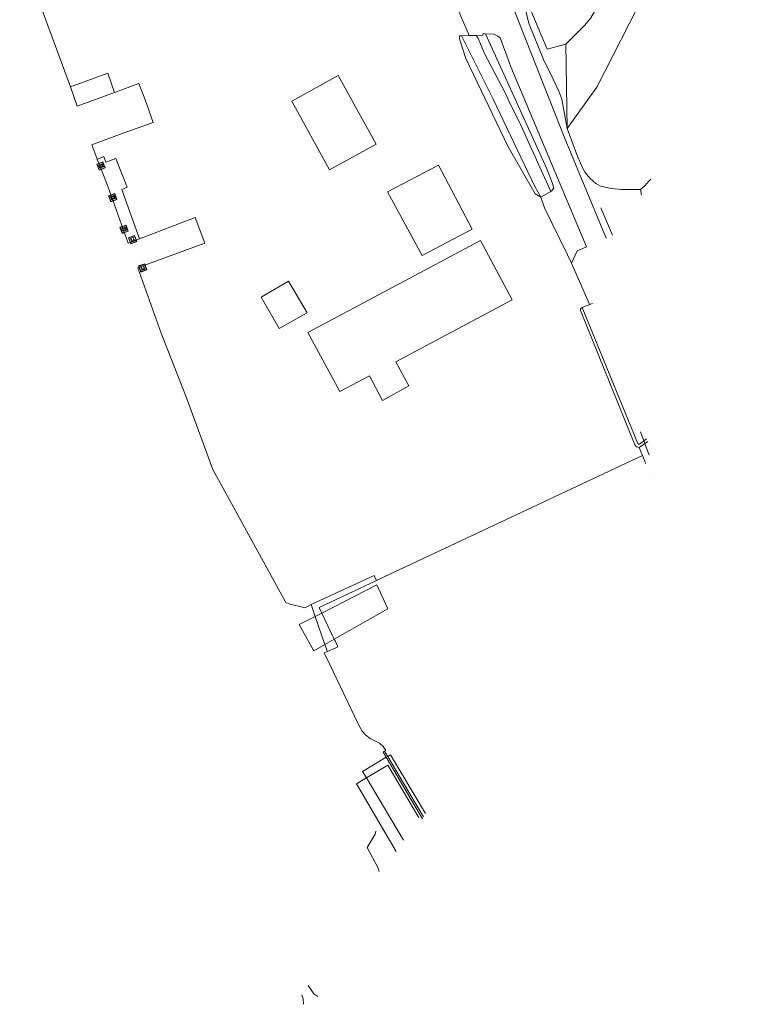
# Model space of a CAD drawing. Header units: metres. Extents: x 89888 to 94270, y 464165 to 468904.
# Tile 1 of 256: x 90710 to 90821, y 464165 to 464316. Entities that reach past the tile are written whole.
import ezdxf

# ---------------------------------------------------------------- set-up
doc = ezdxf.new("R2010")
doc.units = ezdxf.units.M
doc.layers.get('0').update_dxf_attribs({"linetype": 'CONTINUOUS'})
for name, color, linetype, lineweight in [('B_BEBOUWINGSGRENS_0', 251, 'CONTINUOUS', 13), ('B_WOONBOOT_LIJN_0', 251, 'CONTINUOUS', 13), ('G_GRENS_ALGEMEEN_0', 251, 'CONTINUOUS', 13), ('G_GRENS_ALGEMEEN_1', 251, 'CONTINUOUS', 13), ('K_STEIGER_1', 251, 'CONTINUOUS', 13), ('Q_BOLDER_0', 251, 'CONTINUOUS', 13), ('Q_DAMWAND_LIJN_0', 251, 'CONTINUOUS', 13), ('Q_GELEIDEWERK_LIJN_0', 251, 'CONTINUOUS', 13), ('T_CULTUURGRENS_0', 251, 'CONTINUOUS', 13), ('T_HEK_0', 251, 'CONTINUOUS', 13), ('T_HEK_LIJN_0', 251, 'CONTINUOUS', 13), ('T_MUUR_30CM_0', 251, 'CONTINUOUS', 13), ('T_WALBESCHERMING_0', 251, 'CONTINUOUS', 13), ('V_WEGGRENS_0', 251, 'CONTINUOUS', 13), ('W_DUIKER_-1', 251, 'CONTINUOUS', 13), ('W_WALBESCHERMING_LIJN_0', 251, 'CONTINUOUS', 13), ('W_WATERGRENS_0', 251, 'CONTINUOUS', 13)]:
    doc.layers.add(name, color=color, linetype=linetype, lineweight=lineweight)

# ---------------------------------------------------------------- blocks, each defined once
blk = doc.blocks.new('Q_BOLDER')
for points in [[(-0.5, 0.5), (0.5, 0.5), (0.5, -0.5), (-0.5, -0.5)], [(-0.27, -0.2), (0.27, -0.2), (0.27, -0.3), (-0.27, -0.3)]]:
    blk.add_lwpolyline(points, close=True)
for points in [[(-0.44, 0.46), (0.44, 0.46, -0.414214), (0.46, 0.44), (0.46, -0.44, -0.414214), (0.44, -0.46), (-0.44, -0.46, -0.414214), (-0.46, -0.44), (-0.46, 0.44), (-0.46, 0.44), (-0.46, 0.45), (-0.46, 0.45), (-0.46, 0.45), (-0.46, 0.45), (-0.46, 0.45), (-0.46, 0.45), (-0.46, 0.46), (-0.46, 0.46), (-0.46, 0.46), (-0.45, 0.46), (-0.45, 0.46), (-0.45, 0.46), (-0.45, 0.46), (-0.45, 0.46), (-0.45, 0.46), (-0.44, 0.46), (-0.44, 0.46)], [(-0.23, 0.27, 0.439965), (-0.26, 0.19)], [(-0.15, 0.29, 0.109301), (-0.23, 0.27)], [(0.22, 0.27, 0.148019), (0.13, 0.29)], [(0.25, 0.19, 0.326045), (0.22, 0.27)], [(-0.27, -0.16, 0.309814), (-0.17, -0.02)], [(0.16, -0.02, 0.22667), (0.27, -0.16)]]:
    blk.add_lwpolyline(points, format="xyb")
for points in [[(-0.17, 0.03), (-0.26, 0.19)], [(-0.17, -0.02), (-0.17, 0.03)], [(-0.15, 0.29), (0.13, 0.29)], [(0.16, 0.03), (0.25, 0.19)], [(0.16, -0.02), (0.16, 0.03)], [(-0.27, -0.16), (0.27, -0.16)]]:
    blk.add_lwpolyline(points)
blk = doc.blocks.new('LDN_BLOK2_ACAD_1_FMEBLOCK30')
at = {"layer": 'V_WEGGRENS_0'}
for p, q in [((-1.14, -1.26), (-0.28, 0.64)), ((0.56, 1.01), (1.14, 1.26))]:
    blk.add_line(p, q, dxfattribs=at)
blk = doc.blocks.new('LDN_BLOK2_ACAD_1_FMEBLOCK4')
at = {"layer": 'Q_GELEIDEWERK_LIJN_0'}
for points in [[(-0.27, 1.44), (0.6, 0.19), (1.23, -0.26)], [(-1, -1.44), (-1.03, -0.58), (-1.23, 0)]]:
    blk.add_lwpolyline(points, dxfattribs=at)

msp = doc.modelspace()

# ---------------------------------------------------------------- linework, layer by layer
at = {"layer": 'B_BEBOUWINGSGRENS_0'}
for p, q in [((90751.5, 464303.88), (90757.32, 464293.31)), ((90766.25, 464289.93), (90771.57, 464280.16)), ((90780.55, 464282.48), (90753.97, 464268.32)), ((90751.03, 464276.19), (90746.83, 464273.76))]:
    msp.add_line(p, q, dxfattribs=at)
for points in [[(90757.32, 464293.31), (90764.5, 464297.27), (90758.67, 464307.84), (90751.5, 464303.88)], [(90771.57, 464280.16), (90779.27, 464284.2), (90774.09, 464294.05), (90766.25, 464289.93)], [(90753.97, 464268.32), (90758.88, 464259.21), (90763.49, 464261.66), (90765.47, 464257.84), (90769.53, 464260.1), (90767.53, 464263.81), (90785.42, 464273.35), (90780.55, 464282.48)], [(90746.83, 464273.76), (90749.56, 464268.91), (90753.89, 464271.31), (90751.03, 464276.19)]]:
    msp.add_lwpolyline(points, dxfattribs=at)
at = {"layer": 'B_WOONBOOT_LIJN_0'}
for points in [[(90762.99, 464199.79), (90766.26, 464201.75), (90770.95, 464193.87), (90771.06, 464193.69)], [(90767.58, 464188.45), (90767.58, 464188.45), (90761.48, 464198.88), (90762.99, 464199.79)]]:
    msp.add_lwpolyline(points, dxfattribs=at)
at = {"layer": 'G_GRENS_ALGEMEEN_0'}
for p, q in [((90766.28, 464203.09), (90765.79, 464203.91)), ((90768.55, 464199.22), (90766.28, 464203.09)), ((90771.76, 464193.77), (90768.55, 464199.22))]:
    msp.add_line(p, q, dxfattribs=at)
for points in [[(90789.82, 464289.13), (90788.94, 464289.62), (90784.72, 464296.95), (90778.28, 464310.45), (90777.31, 464313.5), (90777.29, 464313.96)], [(90804.93, 464250.61), (90804.54, 464250.72), (90804.28, 464251.02), (90795.89, 464271.71), (90795.94, 464271.94), (90796.15, 464272.16)], [(90764.54, 464230.16), (90764.84, 464230.3), (90805.44, 464249.38)], [(90754.47, 464226.44), (90764.18, 464230.94), (90764.54, 464230.16)], [(90764.54, 464230.16), (90755.74, 464226.02), (90756.15, 464225.15)], [(90756.15, 464225.15), (90756.15, 464225.15), (90757.95, 464221.35), (90758.05, 464221.14)], [(90758.05, 464221.14), (90758.18, 464220.86), (90758.62, 464219.94), (90758.31, 464219.8), (90756.99, 464219.22)]]:
    msp.add_lwpolyline(points, dxfattribs=at)
at = {"layer": 'G_GRENS_ALGEMEEN_1'}
for p, q in [((90756.15, 464225.15), (90755.11, 464224.61)), ((90754.88, 464219.35), (90756.61, 464220.32)), ((90756.61, 464220.32), (90758.05, 464221.14)), ((90766.28, 464203.09), (90766.05, 464202.95)), ((90766.05, 464202.95), (90762.4, 464200.78)), ((90762.4, 464200.78), (90762.99, 464199.79)), ((90762.99, 464199.79), (90768.7, 464190.19))]:
    msp.add_line(p, q, dxfattribs=at)
for points in [[(90758.05, 464221.14), (90766.29, 464225.79), (90764.58, 464229.47), (90756.15, 464225.15)], [(90755.11, 464224.61), (90752.66, 464223.36), (90754.88, 464219.35)], [(90772.08, 464194.29), (90766.7, 464203.34), (90766.28, 464203.09)]]:
    msp.add_lwpolyline(points, dxfattribs=at)
at = {"layer": 'K_STEIGER_1'}
for points in [[(90724.27, 464305.23), (90723.21, 464308.19), (90717.46, 464306.09)], [(90724.47, 464295.06), (90722.94, 464294.49), (90722.62, 464295.36), (90721.59, 464294.93)], [(90728.11, 464282.73), (90725.37, 464290.31), (90726.19, 464290.68), (90724.47, 464295.06)]]:
    msp.add_lwpolyline(points, dxfattribs=at)
at = {"layer": 'Q_DAMWAND_LIJN_0'}
msp.add_line((90766.05, 464202.95), (90771.6, 464193.51), dxfattribs=at)
msp.add_lwpolyline([(90765.79, 464203.91), (90765.57, 464203.76), (90766.05, 464202.95)], dxfattribs=at)
at = {"layer": 'Q_GELEIDEWERK_LIJN_0'}
msp.add_lwpolyline([(90764.46, 464191.59), (90764.32, 464191.15), (90763.11, 464189.1), (90764.81, 464185.9), (90764.96, 464185.39)], dxfattribs=at)
at = {"layer": 'T_CULTUURGRENS_0'}
msp.add_line((90793.86, 464299.7), (90793.65, 464312.66), dxfattribs=at)
for points in [[(90793.86, 464299.7), (90798.44, 464306.05), (90805.87, 464320.65), (90811.04, 464333.6), (90814.43, 464343.77), (90815.95, 464349.99), (90817, 464355.03), (90817.87, 464360.33), (90819.13, 464368.5), (90820.17, 464377.54), (90820.76, 464385.64), (90820.95, 464388.36)], [(90806.71, 464291.9), (90806.49, 464291.64), (90806.13, 464291.24), (90805.76, 464290.84), (90805.13, 464290.3)]]:
    msp.add_lwpolyline(points, dxfattribs=at)
at = {"layer": 'T_HEK_0'}
for p, q in [((90797.18, 464272.87), (90794.54, 464278.97)), ((90797.29, 464272.6), (90797.18, 464272.87))]:
    msp.add_line(p, q, dxfattribs=at)
at = {"layer": 'T_HEK_LIJN_0'}
for p, q in [((90799.06, 464287.49), (90800.86, 464283.27)), ((90793.93, 464280.23), (90794.54, 464278.97))]:
    msp.add_line(p, q, dxfattribs=at)
msp.add_lwpolyline([(90789.82, 464289.13), (90790.39, 464287.51), (90793.93, 464280.23)], dxfattribs=at)
at = {"layer": 'T_MUUR_30CM_0'}
for p, q in [((90797.77, 464272.79), (90797.29, 464272.6)), ((90797.08, 464272.52), (90796.15, 464272.16)), ((90797.29, 464272.6), (90797.08, 464272.52))]:
    msp.add_line(p, q, dxfattribs=at)
at = {"layer": 'T_WALBESCHERMING_0'}
msp.add_line((90796.15, 464272.16), (90804.66, 464251.33), dxfattribs=at)
at = {"layer": 'V_WEGGRENS_0'}
for p, q in [((90776.52, 464319.22), (90778.79, 464313.99)), ((90805.29, 464289.43), (90805.13, 464290.3)), ((90796.83, 464281.5), (90796.83, 464281.5)), ((90806.25, 464251.56), (90804.93, 464250.61)), ((90804.93, 464250.61), (90805.44, 464249.38)), ((90805.44, 464249.38), (90805.85, 464248.38)), ((90805.85, 464248.38), (90805.93, 464248.16)), ((90806.78, 464246.08), (90806.77, 464246.09))]:
    msp.add_line(p, q, dxfattribs=at)
for points in [[(90721.54, 464526.74), (90740.86, 464461.09), (90760.67, 464397.14), (90773.59, 464353.37), (90777.35, 464340.24), (90782.36, 464326.41), (90793.4, 464298.41), (90799.85, 464282.83), (90799.85, 464282.83)], [(90793.86, 464299.7), (90793.02, 464304.21), (90792.56, 464305.41), (90791.71, 464307.28), (90790.23, 464310.29), (90788.03, 464315.72), (90787.79, 464316.48), (90787.28, 464318.76), (90786.98, 464319.71), (90786.48, 464320.92), (90786.07, 464321.73), (90784.15, 464325.16), (90781.08, 464333.53)], [(90780.91, 464314.05), (90780.93, 464314.31), (90781.32, 464314.28)], [(90781.32, 464314.28), (90790.72, 464293.48), (90791.62, 464291.25), (90791.8, 464290.51), (90791.48, 464290.07)], [(90783.55, 464313.64), (90783.22, 464313.91), (90782.88, 464314.06), (90782.53, 464314.19), (90781.32, 464314.28)], [(90796.83, 464281.5), (90796.17, 464283.05), (90785.19, 464309.2), (90784.94, 464309.91), (90783.55, 464313.64)], [(90805.13, 464290.3), (90802.22, 464290.31), (90800.61, 464290.45), (90799.01, 464290.83), (90798.27, 464291.22), (90797.35, 464292.04), (90796.65, 464292.92), (90796.21, 464293.64), (90795.52, 464295.28), (90793.86, 464299.7)], [(90795.4, 464280.87), (90795.4, 464280.87), (90796.25, 464281.24)]]:
    msp.add_lwpolyline(points, dxfattribs=at)
at = {"layer": 'W_DUIKER_-1'}
msp.add_line((90805.15, 464253.04), (90806.49, 464249.42), dxfattribs=at)
at = {"layer": 'W_WALBESCHERMING_LIJN_0'}
for p, q in [((90777.29, 464313.96), (90777.62, 464313.96)), ((90777.62, 464313.96), (90778.79, 464313.99)), ((90778.79, 464313.99), (90779.87, 464314.02)), ((90779.87, 464314.02), (90780.91, 464314.05)), ((90791.33, 464289.99), (90789.82, 464289.13)), ((90791.48, 464290.07), (90791.33, 464289.99)), ((90728.11, 464282.73), (90736.67, 464285.99)), ((90726.33, 464282.05), (90728.11, 464282.73)), ((90727.82, 464278.26), (90731.45, 464268.18)), ((90756.99, 464219.22), (90756.51, 464219.01)), ((90756.51, 464219.01), (90757.3, 464217.35)), ((90757.3, 464217.35), (90761.73, 464208.08))]:
    msp.add_line(p, q, dxfattribs=at)
for points in [[(90709.67, 464327.29), (90712.76, 464318.85), (90717.46, 464306.09)], [(90717.46, 464306.09), (90718.53, 464303.13), (90722.87, 464304.72), (90724.27, 464305.23)], [(90724.27, 464305.23), (90724.41, 464305.28), (90727.99, 464306.6), (90728.89, 464304.24), (90730.21, 464300.62), (90725.45, 464298.9), (90720.74, 464297.2)], [(90720.74, 464297.2), (90721.51, 464295.12), (90721.59, 464294.93)], [(90721.59, 464294.93), (90721.92, 464294.11), (90723.26, 464290.67), (90726.33, 464282.05)], [(90736.67, 464285.99), (90738.12, 464282.04), (90728.78, 464278.61), (90727.82, 464278.26)], [(90731.45, 464268.18), (90735.32, 464258.28), (90739.36, 464247.24), (90750.58, 464226.79), (90751.08, 464226.55), (90753.57, 464225.97), (90754.47, 464226.44)], [(90761.73, 464208.08), (90762.35, 464206.98), (90762.92, 464206.36), (90763.59, 464205.87), (90765, 464205.14), (90765.55, 464204.64), (90765.97, 464204.02), (90765.79, 464203.91)]]:
    msp.add_lwpolyline(points, dxfattribs=at)
at = {"layer": 'W_WATERGRENS_0'}
for p, q in [((90777.62, 464313.96), (90782.43, 464304.3)), ((90755.11, 464224.61), (90754.47, 464226.44)), ((90756.61, 464220.32), (90755.11, 464224.61)), ((90756.99, 464219.22), (90756.61, 464220.32))]:
    msp.add_line(p, q, dxfattribs=at)
for points in [[(90793.65, 464312.66), (90796.59, 464315.59), (90797.48, 464316.73), (90798.41, 464318.33), (90798.84, 464319.27), (90800.78, 464323.88), (90802.96, 464327.26), (90806.09, 464334.26), (90808.61, 464341.28), (90811.5, 464349.76), (90813.82, 464362.74), (90815.31, 464370.38), (90815.51, 464379.42), (90816.51, 464382.35)], [(90781.83, 464333.85), (90782.61, 464331.56), (90786.07, 464323.42), (90788.57, 464317.14), (90790.81, 464311.9), (90793.65, 464312.66)], [(90784.88, 464303.96), (90784.4, 464305.09), (90781.08, 464311.31), (90780.18, 464313.6), (90779.87, 464314.02)], [(90782.43, 464304.3), (90788.87, 464290.79), (90789.82, 464289.13)], [(90791.33, 464289.99), (90786.75, 464300.19), (90784.88, 464303.96)], [(90804.66, 464251.33), (90804.83, 464251.14), (90804.99, 464251.12), (90806.09, 464251.93)]]:
    msp.add_lwpolyline(points, dxfattribs=at)

# ---------------------------------------------------------------- block references
at = {"layer": 'Q_BOLDER_0'}
for p, rotation in [((90722.18, 464293.93), 111), ((90723.99, 464289.05), 110), ((90725.72, 464284.2), 110), ((90727.05, 464282.58), 21), ((90728.6, 464278.25), 20)]:
    msp.add_blockref('Q_BOLDER', p, dxfattribs=dict(at, rotation=rotation))
at = {"layer": 'Q_GELEIDEWERK_LIJN_0'}
msp.add_blockref('LDN_BLOK2_ACAD_1_FMEBLOCK4', (90754.3, 464166.39), dxfattribs=at)
at = {"layer": 'V_WEGGRENS_0'}
msp.add_blockref('LDN_BLOK2_ACAD_1_FMEBLOCK30', (90795.69, 464280.23), dxfattribs=at)

doc.saveas('drawing.dxf')
